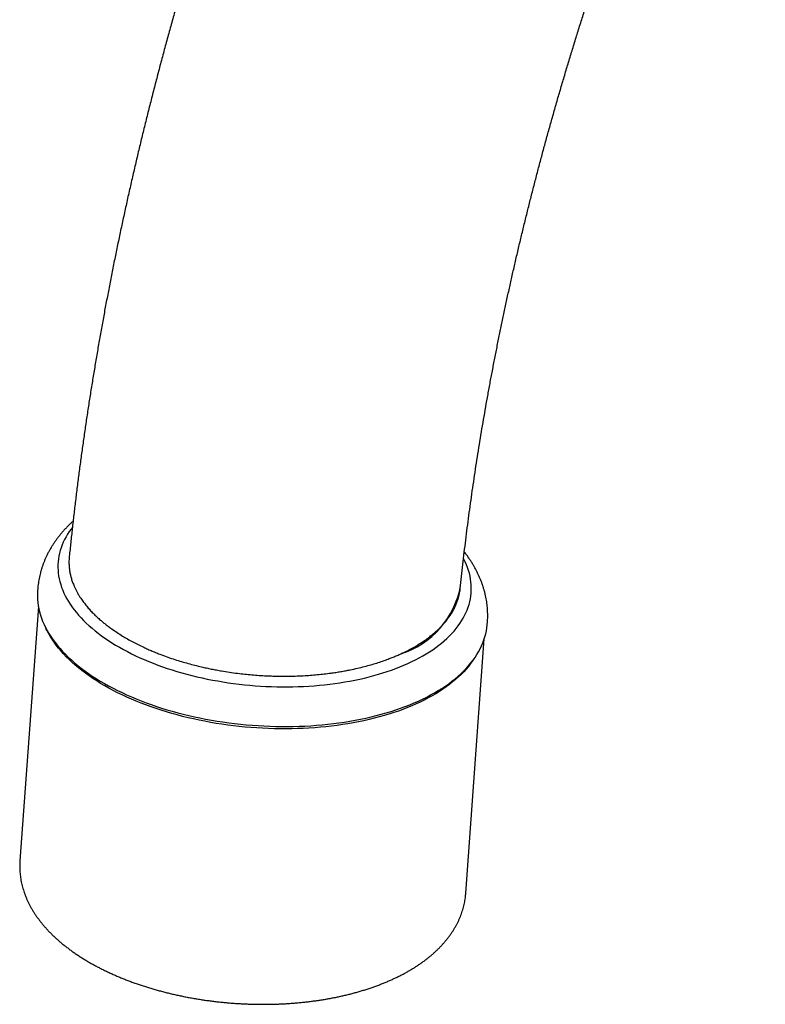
# Model space of a CAD drawing. Header units: millimetres. Extents: x 8 to 775, y 12 to 810.
# Tile 3 of 28: x 570 to 608, y 206 to 256. Entities that reach past the tile are written whole.
import ezdxf

# ---------------------------------------------------------------- set-up
doc = ezdxf.new("R2010")
doc.units = ezdxf.units.MM

msp = doc.modelspace()

# ---------------------------------------------------------------- linework, layer by layer
at = {"color": 7, "linetype": 'Continuous', "lineweight": 30}
for p, q in [((570.887, 226.078), (569.945, 213.103)), ((592.685, 211.453), (593.627, 224.428))]:
    msp.add_line(p, q, dxfattribs=at)
at = {"color": 7, "linetype": 'Continuous', "lineweight": 30, "flags": 128}
for points in [[(572.619, 230.116), (572.558, 230.037), (572.464, 229.905), (572.377, 229.771), (572.297, 229.636), (572.224, 229.5), (572.158, 229.362), (572.099, 229.224), (572.047, 229.084), (572.002, 228.942), (571.964, 228.8), (571.934, 228.658), (571.91, 228.514), (571.894, 228.37), (571.885, 228.225), (571.883, 228.08), (571.889, 227.934), (571.901, 227.788), (571.921, 227.642), (571.948, 227.496), (571.983, 227.35), (572.024, 227.204), (572.073, 227.058), (572.128, 226.913), (572.191, 226.768), (572.261, 226.624), (572.337, 226.48), (572.421, 226.337), (572.512, 226.195), (572.609, 226.054), (572.713, 225.914), (572.823, 225.775), (572.941, 225.637), (573.064, 225.501), (573.194, 225.366), (573.331, 225.232), (573.474, 225.1), (573.622, 224.97), (573.777, 224.841), (573.938, 224.715), (574.105, 224.59), (574.277, 224.468), (574.455, 224.347), (574.638, 224.229), (574.827, 224.113), (575.021, 223.999), (575.22, 223.888), (575.424, 223.779), (575.632, 223.673), (575.846, 223.57), (576.064, 223.469), (576.286, 223.371), (576.512, 223.276), (576.743, 223.184), (576.977, 223.095), (577.215, 223.009), (577.457, 222.926), (577.702, 222.847), (577.95, 222.77), (578.202, 222.697)], [(578.202, 222.697), (578.456, 222.627), (578.713, 222.561), (578.972, 222.498), (579.234, 222.438), (579.499, 222.382), (579.765, 222.329), (580.033, 222.281), (580.302, 222.235), (580.573, 222.194), (580.845, 222.156), (581.119, 222.121), (581.393, 222.091), (581.668, 222.064), (581.944, 222.041), (582.219, 222.022), (582.495, 222.006), (582.771, 221.995), (583.047, 221.987), (583.322, 221.983), (583.597, 221.983), (583.871, 221.987), (584.144, 221.994), (584.415, 222.005), (584.686, 222.021), (584.954, 222.039), (585.221, 222.062), (585.486, 222.089), (585.749, 222.119), (586.01, 222.153), (586.268, 222.19), (586.524, 222.232), (586.777, 222.277), (587.027, 222.325), (587.273, 222.378), (587.517, 222.433), (587.757, 222.493), (587.993, 222.555), (588.225, 222.622), (588.454, 222.691), (588.678, 222.764), (588.898, 222.84), (589.114, 222.92), (589.325, 223.002), (589.531, 223.088), (589.732, 223.177), (589.929, 223.269), (590.12, 223.364), (590.306, 223.461), (590.486, 223.562), (590.661, 223.665), (590.831, 223.771), (590.995, 223.879), (591.152, 223.99), (591.304, 224.104), (591.45, 224.219), (591.589, 224.337), (591.722, 224.458), (591.849, 224.58), (591.97, 224.705), (592.084, 224.831), (592.191, 224.959), (592.291, 225.09), (592.385, 225.221), (592.472, 225.355), (592.552, 225.49), (592.625, 225.626), (592.691, 225.764), (592.751, 225.903), (592.803, 226.043), (592.848, 226.184), (592.885, 226.326), (592.916, 226.469), (592.939, 226.612), (592.956, 226.756), (592.965, 226.901), (592.966, 227.047), (592.961, 227.192), (592.948, 227.338), (592.928, 227.484), (592.901, 227.63), (592.867, 227.776), (592.825, 227.922), (592.777, 228.068), (592.721, 228.213), (592.659, 228.358), (592.589, 228.502), (592.572, 228.535)], [(570.839, 226.668), (570.839, 226.596), (570.845, 226.437), (570.858, 226.279), (570.88, 226.12), (570.91, 225.961), (570.947, 225.802), (570.992, 225.643), (571.045, 225.484), (571.105, 225.326), (571.174, 225.168), (571.25, 225.011), (571.333, 224.855), (571.424, 224.699), (571.523, 224.545), (571.628, 224.391), (571.742, 224.238), (571.862, 224.087), (571.99, 223.937), (572.124, 223.789), (572.266, 223.642), (572.414, 223.496), (572.57, 223.353), (572.732, 223.211), (572.9, 223.071), (573.075, 222.933), (573.257, 222.798), (573.444, 222.664), (573.638, 222.533), (573.838, 222.404), (574.043, 222.278), (574.254, 222.154), (574.471, 222.033), (574.693, 221.915), (574.92, 221.799), (575.152, 221.687), (575.389, 221.577), (575.631, 221.471), (575.878, 221.367), (576.128, 221.267), (576.384, 221.17), (576.643, 221.077), (576.906, 220.986), (577.173, 220.9), (577.443, 220.816), (577.717, 220.737)], [(593.082, 223.379), (593.034, 223.309), (592.932, 223.167), (592.822, 223.027), (592.705, 222.888), (592.581, 222.752), (592.449, 222.618), (592.311, 222.487), (592.166, 222.357), (592.014, 222.23), (591.856, 222.106), (591.691, 221.984), (591.519, 221.864), (591.342, 221.748), (591.158, 221.634), (590.968, 221.523), (590.772, 221.415), (590.57, 221.31), (590.362, 221.209), (590.149, 221.11), (589.931, 221.015), (589.707, 220.923), (589.479, 220.835), (589.245, 220.749), (589.007, 220.668), (588.764, 220.59), (588.517, 220.515), (588.265, 220.445), (588.009, 220.377), (587.75, 220.314), (587.486, 220.255), (587.219, 220.199), (586.949, 220.147), (586.676, 220.099), (586.399, 220.056), (586.12, 220.016), (585.838, 219.98), (585.554, 219.948), (585.267, 219.92), (584.979, 219.896), (584.688, 219.877), (584.396, 219.861), (584.103, 219.85), (583.808, 219.842), (583.512, 219.839), (583.216, 219.84), (582.918, 219.845), (582.621, 219.854), (582.323, 219.867), (582.025, 219.885), (581.728, 219.906), (581.43, 219.932), (581.134, 219.962), (580.838, 219.995), (580.543, 220.033), (580.249, 220.075), (579.957, 220.12), (579.666, 220.17), (579.377, 220.223), (579.091, 220.281), (578.806, 220.342), (578.524, 220.407), (578.244, 220.476), (577.967, 220.548), (577.693, 220.624), (577.422, 220.704), (577.155, 220.787), (576.891, 220.874), (576.631, 220.964), (576.375, 221.057), (576.122, 221.154), (575.874, 221.254), (575.631, 221.357), (575.392, 221.463), (575.158, 221.572), (574.928, 221.684), (574.704, 221.799), (574.485, 221.917), (574.271, 222.038), (574.063, 222.161), (573.86, 222.287), (573.663, 222.415), (573.472, 222.545), (573.288, 222.678), (573.109, 222.813), (572.936, 222.95), (572.771, 223.089), (572.611, 223.23), (572.458, 223.373), (572.312, 223.517), (572.173, 223.663), (572.041, 223.811), (571.916, 223.959), (571.797, 224.11), (571.687, 224.261), (571.583, 224.414), (571.487, 224.567), (571.398, 224.722), (571.316, 224.877), (571.275, 224.962)], [(577.717, 220.737), (577.993, 220.661), (578.273, 220.588), (578.556, 220.52), (578.841, 220.455), (579.128, 220.394), (579.418, 220.337), (579.71, 220.283), (580.003, 220.234), (580.298, 220.189), (580.595, 220.147), (580.892, 220.11), (581.191, 220.077), (581.49, 220.048), (581.79, 220.023), (582.09, 220.002), (582.391, 219.985), (582.691, 219.972), (582.991, 219.964), (583.291, 219.96), (583.59, 219.959), (583.888, 219.963), (584.185, 219.972), (584.48, 219.984), (584.775, 220), (585.067, 220.021), (585.358, 220.046), (585.647, 220.074), (585.933, 220.107), (586.217, 220.144), (586.498, 220.185), (586.776, 220.23), (587.051, 220.279), (587.323, 220.332), (587.592, 220.389), (587.857, 220.45), (588.118, 220.514), (588.375, 220.583), (588.628, 220.655), (588.877, 220.73), (589.121, 220.81), (589.36, 220.893), (589.595, 220.979), (589.825, 221.069), (590.049, 221.162), (590.268, 221.259), (590.482, 221.359), (590.69, 221.462), (590.893, 221.569), (591.089, 221.678), (591.28, 221.79), (591.464, 221.905), (591.642, 222.024), (591.814, 222.144), (591.979, 222.268), (592.138, 222.394), (592.29, 222.522), (592.435, 222.653), (592.573, 222.787), (592.704, 222.922), (592.828, 223.06), (592.945, 223.2), (593.054, 223.341), (593.156, 223.485), (593.251, 223.63), (593.338, 223.777), (593.418, 223.925), (593.49, 224.075), (593.554, 224.226), (593.611, 224.379), (593.66, 224.532), (593.701, 224.687), (593.734, 224.842), (593.76, 224.999), (593.76, 225.004)]]:
    msp.add_lwpolyline(points, dxfattribs=at)
at = {"color": 7, "linetype": 'Continuous', "lineweight": 30}
msp.add_arc((588.008, 227.935), 4.481, 287.6049, 349.9873, dxfattribs=at)
for points, knots in [([(758.667, 311.84), (758.667, 311.96), (758.666, 312.306), (758.663, 312.877), (758.655, 313.552), (758.644, 314.225), (758.628, 314.896), (758.609, 315.566), (758.586, 316.233), (758.559, 316.899), (758.529, 317.562), (758.494, 318.224), (758.456, 318.883), (758.414, 319.541), (758.368, 320.196), (758.318, 320.849), (758.265, 321.5), (758.207, 322.149), (758.146, 322.796), (758.081, 323.44), (758.012, 324.083), (757.939, 324.723), (757.862, 325.36), (757.782, 325.995), (757.697, 326.628), (757.609, 327.259), (757.517, 327.887), (757.421, 328.512), (757.321, 329.135), (757.218, 329.756), (757.11, 330.374), (756.999, 330.989), (756.884, 331.602), (756.765, 332.212), (756.642, 332.82), (756.516, 333.424), (756.385, 334.026), (756.251, 334.625), (756.113, 335.222), (755.971, 335.815), (755.825, 336.406), (755.676, 336.994), (755.522, 337.579), (755.365, 338.161), (755.205, 338.74), (755.04, 339.316), (754.872, 339.888), (754.699, 340.458), (754.524, 341.025), (754.344, 341.589), (754.161, 342.149), (753.973, 342.706), (753.783, 343.26), (753.588, 343.811), (753.39, 344.359), (753.188, 344.903), (752.983, 345.444), (752.773, 345.981), (752.56, 346.516), (752.344, 347.046), (752.124, 347.574), (751.9, 348.098), (751.673, 348.618), (751.442, 349.135), (751.207, 349.648), (750.969, 350.158), (750.728, 350.664), (750.483, 351.167), (750.234, 351.666), (749.982, 352.161), (749.726, 352.653), (749.467, 353.141), (749.205, 353.625), (748.939, 354.105), (748.67, 354.582), (748.397, 355.055), (748.121, 355.524), (747.841, 355.989), (747.559, 356.451), (747.273, 356.908), (746.983, 357.362), (746.69, 357.812), (746.394, 358.258), (746.095, 358.7), (745.793, 359.138), (745.487, 359.572), (745.178, 360.002), (744.866, 360.428), (744.551, 360.851), (744.232, 361.269), (743.911, 361.683), (743.586, 362.093), (743.259, 362.499), (742.928, 362.901), (742.594, 363.299), (742.257, 363.693), (741.917, 364.082), (741.574, 364.468), (741.228, 364.85), (740.88, 365.227), (740.528, 365.6), (740.173, 365.969), (739.815, 366.334), (739.455, 366.695), (739.091, 367.051), (738.725, 367.404), (738.356, 367.752), (737.984, 368.096), (737.609, 368.436), (737.232, 368.772), (736.851, 369.103), (736.468, 369.43), (736.082, 369.753), (735.694, 370.072), (735.303, 370.386), (734.908, 370.696), (734.512, 371.002), (734.112, 371.304), (733.71, 371.601), (733.306, 371.894), (732.898, 372.183), (732.488, 372.468), (732.076, 372.748), (731.661, 373.024), (731.243, 373.295), (730.823, 373.563), (730.4, 373.826), (729.975, 374.084), (729.547, 374.338), (729.117, 374.588), (728.684, 374.834), (728.248, 375.075), (727.811, 375.312), (727.37, 375.544), (726.928, 375.772), (726.483, 375.996), (726.035, 376.215), (725.585, 376.43), (725.133, 376.64), (724.679, 376.846), (724.222, 377.048), (723.762, 377.245), (723.301, 377.437), (722.837, 377.626), (722.371, 377.809), (721.902, 377.989), (721.431, 378.163), (720.958, 378.333), (720.483, 378.499), (720.006, 378.66), (719.526, 378.817), (719.044, 378.969), (718.56, 379.117), (718.074, 379.26), (717.585, 379.399), (717.095, 379.533), (716.602, 379.662), (716.107, 379.787), (715.61, 379.907), (715.111, 380.023), (714.61, 380.134), (714.107, 380.24), (713.602, 380.342), (713.095, 380.439), (712.586, 380.531), (712.075, 380.619), (711.562, 380.702), (711.046, 380.781), (710.53, 380.855), (710.011, 380.924), (709.49, 380.988), (708.967, 381.048), (708.443, 381.103), (707.916, 381.153), (707.388, 381.199), (706.858, 381.239), (706.327, 381.275), (705.793, 381.307), (705.258, 381.333), (704.721, 381.355), (704.182, 381.372), (703.642, 381.384), (703.1, 381.391), (702.557, 381.394), (702.012, 381.392), (701.465, 381.384), (700.917, 381.373), (700.367, 381.356), (699.816, 381.334), (699.263, 381.308), (698.709, 381.277), (698.154, 381.241), (697.597, 381.2), (697.039, 381.155), (696.479, 381.104), (695.918, 381.049), (695.356, 380.989), (694.792, 380.924), (694.228, 380.854), (693.662, 380.779), (693.095, 380.7), (692.527, 380.615), (691.957, 380.526), (691.387, 380.432), (690.816, 380.334), (690.243, 380.23), (689.67, 380.121), (689.095, 380.008), (688.52, 379.89), (687.944, 379.767), (687.367, 379.64), (686.789, 379.507), (686.21, 379.37), (685.63, 379.228), (685.05, 379.081), (684.469, 378.93), (683.887, 378.773), (683.305, 378.612), (682.722, 378.447), (682.138, 378.276), (681.554, 378.101), (680.969, 377.921), (680.384, 377.736), (679.798, 377.547), (679.211, 377.353), (678.624, 377.154), (678.037, 376.951), (677.45, 376.743), (676.862, 376.531), (676.273, 376.313), (675.685, 376.092), (675.096, 375.865), (674.507, 375.634), (673.917, 375.399), (673.328, 375.159), (672.738, 374.914), (672.148, 374.665), (671.558, 374.412), (670.968, 374.154), (670.378, 373.891), (669.787, 373.624), (669.197, 373.353), (668.607, 373.077), (668.016, 372.796), (667.426, 372.512), (666.836, 372.223), (666.246, 371.929), (665.656, 371.632), (665.067, 371.329), (664.477, 371.023), (663.888, 370.712), (663.298, 370.397), (662.71, 370.078), (662.121, 369.755), (661.533, 369.427), (660.945, 369.095), (660.357, 368.759), (659.77, 368.419), (659.183, 368.074), (658.596, 367.726), (658.01, 367.373), (657.424, 367.016), (656.839, 366.655), (656.254, 366.29), (655.67, 365.921), (655.087, 365.548), (654.503, 365.171), (653.921, 364.79), (653.339, 364.405), (652.758, 364.016), (652.177, 363.623), (651.597, 363.226), (651.018, 362.826), (650.439, 362.421), (649.861, 362.012), (649.284, 361.6), (648.708, 361.184), (648.132, 360.764), (647.558, 360.34), (646.984, 359.913), (646.41, 359.481), (645.838, 359.046), (645.267, 358.608), (644.696, 358.165), (644.127, 357.719), (643.558, 357.27), (642.991, 356.816), (642.424, 356.359), (641.859, 355.899), (641.294, 355.435), (640.73, 354.967), (640.168, 354.496), (639.607, 354.021), (639.046, 353.543), (638.487, 353.061), (637.929, 352.576), (637.372, 352.087), (636.816, 351.595), (636.262, 351.1), (635.709, 350.601), (635.157, 350.099), (634.606, 349.594), (634.056, 349.085), (633.508, 348.573), (632.961, 348.058), (632.416, 347.539), (631.871, 347.018), (631.329, 346.493), (630.787, 345.965), (630.247, 345.434), (629.708, 344.899), (629.171, 344.362), (628.635, 343.821), (628.101, 343.277), (627.568, 342.731), (627.037, 342.181), (626.508, 341.628), (625.979, 341.073), (625.453, 340.514), (624.928, 339.952), (624.404, 339.388), (623.883, 338.82), (623.363, 338.25), (622.844, 337.677), (622.327, 337.101), (621.812, 336.522), (621.299, 335.941), (620.787, 335.356), (620.277, 334.769), (619.769, 334.179), (619.263, 333.587), (618.759, 332.992), (618.256, 332.394), (617.755, 331.794), (617.256, 331.191), (616.759, 330.585), (616.264, 329.977), (615.771, 329.366), (615.279, 328.753), (614.79, 328.138), (614.302, 327.519), (613.817, 326.899), (613.333, 326.276), (612.852, 325.651), (612.372, 325.023), (611.895, 324.393), (611.42, 323.761), (610.947, 323.126), (610.475, 322.489), (610.006, 321.85), (609.54, 321.209), (609.075, 320.565), (608.612, 319.92), (608.152, 319.272), (607.694, 318.622), (607.238, 317.97), (606.784, 317.316), (606.333, 316.66), (605.883, 316.001), (605.437, 315.341), (604.992, 314.679), (604.55, 314.015), (604.11, 313.349), (603.672, 312.681), (603.237, 312.012), (602.804, 311.34), (602.373, 310.667), (601.945, 309.991), (601.52, 309.314), (601.097, 308.636), (600.676, 307.955), (600.258, 307.273), (599.842, 306.589), (599.428, 305.904), (599.018, 305.217), (598.61, 304.528), (598.204, 303.838), (597.801, 303.146), (597.4, 302.453), (597.002, 301.758), (596.607, 301.062), (596.214, 300.365), (595.824, 299.666), (595.437, 298.965), (595.052, 298.264), (594.67, 297.56), (594.291, 296.856), (593.914, 296.15), (593.54, 295.444), (593.169, 294.735), (592.801, 294.026), (592.435, 293.316), (592.072, 292.604), (591.712, 291.891), (591.355, 291.177), (591.001, 290.463), (590.649, 289.747), (590.3, 289.03), (589.954, 288.312), (589.611, 287.593), (589.271, 286.873), (588.934, 286.152), (588.6, 285.431), (588.269, 284.708), (587.94, 283.985), (587.615, 283.261), (587.292, 282.536), (586.973, 281.81), (586.656, 281.084), (586.343, 280.357), (586.032, 279.629), (585.725, 278.901), (585.421, 278.172), (585.119, 277.443), (584.821, 276.713), (584.526, 275.982), (584.234, 275.251), (583.945, 274.519), (583.659, 273.787), (583.376, 273.055), (583.097, 272.322), (582.821, 271.589), (582.547, 270.855), (582.277, 270.122), (582.01, 269.387), (581.747, 268.653), (581.486, 267.918), (581.229, 267.183), (580.975, 266.448), (580.724, 265.713), (580.477, 264.978), (580.232, 264.242), (579.991, 263.507), (579.754, 262.771), (579.519, 262.036), (579.288, 261.3), (579.061, 260.565), (578.836, 259.829), (578.615, 259.094), (578.397, 258.359), (578.183, 257.624), (577.972, 256.889), (577.764, 256.154), (577.56, 255.419), (577.359, 254.685), (577.162, 253.951), (576.968, 253.217), (576.777, 252.484), (576.59, 251.751), (576.406, 251.018), (576.226, 250.286), (576.049, 249.554), (575.876, 248.823), (575.706, 248.092), (575.539, 247.362), (575.376, 246.632), (575.217, 245.903), (575.061, 245.174), (574.909, 244.446), (574.76, 243.719), (574.615, 242.992), (574.473, 242.266), (574.335, 241.541), (574.2, 240.816), (574.069, 240.092), (573.942, 239.37), (573.818, 238.647), (573.698, 237.926), (573.581, 237.206), (573.468, 236.487), (573.358, 235.768), (573.253, 235.051), (573.15, 234.334), (573.052, 233.619), (572.957, 232.904), (572.866, 232.191), (572.778, 231.479), (572.694, 230.768), (572.614, 230.058), (572.538, 229.349), (572.487, 228.866), (572.463, 228.619), (572.462, 228.608)], [0, 0, 0, 0, 0.001132, 0.003263, 0.005394, 0.007525, 0.009656, 0.011787, 0.013918, 0.016049, 0.01818, 0.020312, 0.022443, 0.024573, 0.026704, 0.028835, 0.030965, 0.033096, 0.035226, 0.037356, 0.039485, 0.041615, 0.043744, 0.045872, 0.048001, 0.050128, 0.052256, 0.054383, 0.05651, 0.058636, 0.060761, 0.062886, 0.06501, 0.067134, 0.069257, 0.071379, 0.0735, 0.075621, 0.077741, 0.07986, 0.081978, 0.084095, 0.08621, 0.088325, 0.090439, 0.092552, 0.094663, 0.096774, 0.098883, 0.10099, 0.103097, 0.105202, 0.107305, 0.109407, 0.111508, 0.113607, 0.115704, 0.1178, 0.119894, 0.121987, 0.124077, 0.126166, 0.128253, 0.130338, 0.132421, 0.134503, 0.136582, 0.13866, 0.140735, 0.142808, 0.144879, 0.146949, 0.149016, 0.151081, 0.153143, 0.155204, 0.157262, 0.159318, 0.161372, 0.163424, 0.165473, 0.167521, 0.169566, 0.171608, 0.173649, 0.175687, 0.177723, 0.179757, 0.181788, 0.183818, 0.185845, 0.18787, 0.189893, 0.191914, 0.193932, 0.195949, 0.197964, 0.199976, 0.201987, 0.203995, 0.206002, 0.208007, 0.21001, 0.212011, 0.214011, 0.216009, 0.218005, 0.22, 0.221993, 0.223985, 0.225975, 0.227964, 0.229951, 0.231938, 0.233923, 0.235907, 0.23789, 0.239872, 0.241853, 0.243834, 0.245813, 0.247792, 0.24977, 0.251748, 0.253725, 0.255702, 0.257678, 0.259654, 0.26163, 0.263606, 0.265582, 0.267557, 0.269533, 0.271509, 0.273485, 0.275461, 0.277438, 0.279415, 0.281393, 0.283371, 0.28535, 0.28733, 0.28931, 0.291291, 0.293273, 0.295257, 0.297241, 0.299226, 0.301213, 0.3032, 0.305189, 0.30718, 0.309171, 0.311165, 0.313159, 0.315156, 0.317154, 0.319153, 0.321155, 0.323158, 0.325163, 0.32717, 0.329178, 0.331189, 0.333202, 0.335216, 0.337233, 0.339252, 0.341272, 0.343295, 0.34532, 0.347347, 0.349377, 0.351408, 0.353442, 0.355478, 0.357516, 0.359556, 0.361599, 0.363644, 0.365691, 0.36774, 0.369792, 0.371845, 0.373901, 0.375959, 0.378019, 0.380082, 0.382146, 0.384213, 0.386282, 0.388352, 0.390425, 0.3925, 0.394577, 0.396656, 0.398737, 0.40082, 0.402904, 0.404991, 0.407079, 0.409169, 0.411261, 0.413354, 0.415449, 0.417546, 0.419644, 0.421744, 0.423846, 0.425948, 0.428053, 0.430158, 0.432265, 0.434373, 0.436483, 0.438594, 0.440705, 0.442818, 0.444932, 0.447048, 0.449164, 0.451281, 0.453399, 0.455518, 0.457637, 0.459758, 0.461879, 0.464001, 0.466124, 0.468247, 0.470371, 0.472496, 0.474621, 0.476746, 0.478872, 0.480999, 0.483126, 0.485253, 0.487381, 0.489509, 0.491638, 0.493766, 0.495895, 0.498024, 0.500154, 0.502283, 0.504413, 0.506543, 0.508673, 0.510803, 0.512933, 0.515063, 0.517193, 0.519324, 0.521454, 0.523584, 0.525714, 0.527844, 0.529974, 0.532104, 0.534234, 0.536364, 0.538494, 0.540623, 0.542753, 0.544882, 0.547011, 0.54914, 0.551269, 0.553397, 0.555526, 0.557654, 0.559782, 0.561909, 0.564037, 0.566164, 0.568291, 0.570418, 0.572545, 0.574671, 0.576797, 0.578923, 0.581049, 0.583174, 0.585299, 0.587424, 0.589548, 0.591673, 0.593797, 0.595921, 0.598044, 0.600167, 0.60229, 0.604413, 0.606535, 0.608657, 0.610779, 0.612901, 0.615022, 0.617143, 0.619264, 0.621385, 0.623505, 0.625625, 0.627745, 0.629864, 0.631984, 0.634103, 0.636221, 0.63834, 0.640458, 0.642576, 0.644694, 0.646811, 0.648928, 0.651046, 0.653162, 0.655279, 0.657395, 0.659511, 0.661627, 0.663743, 0.665858, 0.667974, 0.670089, 0.672203, 0.674318, 0.676432, 0.678547, 0.680661, 0.682774, 0.684888, 0.687002, 0.689115, 0.691228, 0.693341, 0.695454, 0.697566, 0.699679, 0.701791, 0.703903, 0.706015, 0.708127, 0.710239, 0.71235, 0.714462, 0.716573, 0.718684, 0.720795, 0.722906, 0.725017, 0.727128, 0.729238, 0.731349, 0.733459, 0.735569, 0.737679, 0.73979, 0.7419, 0.74401, 0.746119, 0.748229, 0.750339, 0.752449, 0.754558, 0.756668, 0.758777, 0.760887, 0.762996, 0.765106, 0.767215, 0.769324, 0.771434, 0.773543, 0.775652, 0.777761, 0.77987, 0.78198, 0.784089, 0.786198, 0.788307, 0.790417, 0.792526, 0.794635, 0.796744, 0.798854, 0.800963, 0.803072, 0.805182, 0.807291, 0.809401, 0.81151, 0.81362, 0.815729, 0.817839, 0.819949, 0.822059, 0.824168, 0.826278, 0.828388, 0.830499, 0.832609, 0.834719, 0.83683, 0.83894, 0.841051, 0.843161, 0.845272, 0.847383, 0.849494, 0.851605, 0.853717, 0.855828, 0.85794, 0.860052, 0.862163, 0.864275, 0.866388, 0.8685, 0.870612, 0.872725, 0.874838, 0.876951, 0.879064, 0.881177, 0.883291, 0.885405, 0.887519, 0.889633, 0.891747, 0.893861, 0.895976, 0.898091, 0.900206, 0.902321, 0.904437, 0.906553, 0.908669, 0.910785, 0.912901, 0.915018, 0.917135, 0.919252, 0.921369, 0.923487, 0.925605, 0.927723, 0.929841, 0.93196, 0.934079, 0.936198, 0.938317, 0.940437, 0.942557, 0.944677, 0.946798, 0.948918, 0.951039, 0.953161, 0.955282, 0.957404, 0.959526, 0.961648, 0.963771, 0.965894, 0.968017, 0.970141, 0.972264, 0.974388, 0.976513, 0.978637, 0.980762, 0.982887, 0.985013, 0.987138, 0.989264, 0.99139, 0.993517, 0.995644, 0.997771, 0.999898, 1, 1, 1, 1]), ([(592.402, 227.007), (592.423, 227.208), (592.466, 227.615), (592.534, 228.229), (592.606, 228.85), (592.682, 229.472), (592.76, 230.096), (592.842, 230.722), (592.928, 231.349), (593.016, 231.978), (593.109, 232.609), (593.204, 233.241), (593.303, 233.875), (593.405, 234.51), (593.51, 235.147), (593.619, 235.785), (593.731, 236.425), (593.846, 237.066), (593.965, 237.709), (594.087, 238.352), (594.212, 238.997), (594.341, 239.643), (594.473, 240.291), (594.608, 240.94), (594.747, 241.589), (594.889, 242.24), (595.034, 242.892), (595.182, 243.545), (595.334, 244.2), (595.489, 244.855), (595.647, 245.511), (595.809, 246.168), (595.974, 246.826), (596.142, 247.484), (596.313, 248.144), (596.488, 248.804), (596.666, 249.466), (596.847, 250.128), (597.032, 250.79), (597.219, 251.453), (597.41, 252.117), (597.604, 252.782), (597.801, 253.447), (598.002, 254.112), (598.206, 254.779), (598.412, 255.445), (598.622, 256.112), (598.836, 256.78), (599.052, 257.447), (599.271, 258.115), (599.494, 258.784), (599.72, 259.453), (599.949, 260.121), (600.181, 260.791), (600.416, 261.46), (600.654, 262.129), (600.895, 262.799), (601.14, 263.468), (601.387, 264.138), (601.638, 264.808), (601.891, 265.477), (602.148, 266.147), (602.407, 266.816), (602.67, 267.486), (602.936, 268.155), (603.204, 268.824), (603.476, 269.492), (603.75, 270.161), (604.028, 270.829), (604.308, 271.497), (604.591, 272.164), (604.878, 272.831), (605.167, 273.498), (605.459, 274.164), (605.754, 274.83), (606.051, 275.495), (606.352, 276.16), (606.655, 276.824), (606.962, 277.487), (607.271, 278.15), (607.582, 278.812), (607.897, 279.474), (608.214, 280.134), (608.534, 280.794), (608.857, 281.453), (609.183, 282.111), (609.511, 282.768), (609.842, 283.425), (610.176, 284.08), (610.512, 284.735), (610.851, 285.388), (611.192, 286.04), (611.536, 286.692), (611.883, 287.342), (612.232, 287.991), (612.584, 288.639), (612.938, 289.285), (613.295, 289.931), (613.655, 290.575), (614.017, 291.218), (614.381, 291.86), (614.748, 292.5), (615.117, 293.139), (615.489, 293.776), (615.863, 294.412), (616.239, 295.047), (616.618, 295.679), (616.999, 296.311), (617.382, 296.941), (617.768, 297.569), (618.156, 298.196), (618.546, 298.821), (618.939, 299.444), (619.334, 300.065), (619.731, 300.685), (620.13, 301.303), (620.531, 301.919), (620.934, 302.534), (621.34, 303.146), (621.748, 303.757), (622.158, 304.365), (622.569, 304.972), (622.983, 305.577), (623.399, 306.179), (623.817, 306.78), (624.237, 307.378), (624.659, 307.975), (625.083, 308.569), (625.509, 309.161), (625.936, 309.751), (626.366, 310.339), (626.797, 310.924), (627.231, 311.507), (627.666, 312.088), (628.102, 312.667), (628.541, 313.243), (628.981, 313.817), (629.423, 314.388), (629.867, 314.957), (630.313, 315.524), (630.76, 316.088), (631.209, 316.649), (631.659, 317.208), (632.111, 317.764), (632.564, 318.318), (633.02, 318.869), (633.476, 319.418), (633.934, 319.964), (634.394, 320.507), (634.855, 321.047), (635.317, 321.585), (635.781, 322.12), (636.246, 322.652), (636.713, 323.181), (637.181, 323.707), (637.65, 324.231), (638.12, 324.751), (638.592, 325.269), (639.065, 325.783), (639.539, 326.295), (640.014, 326.804), (640.491, 327.31), (640.969, 327.812), (641.447, 328.312), (641.927, 328.808), (642.408, 329.302), (642.89, 329.792), (643.373, 330.279), (643.857, 330.763), (644.341, 331.244), (644.827, 331.721), (645.314, 332.195), (645.801, 332.666), (646.29, 333.134), (646.779, 333.598), (647.269, 334.059), (647.76, 334.517), (648.252, 334.971), (648.744, 335.422), (649.237, 335.87), (649.73, 336.314), (650.225, 336.755), (650.72, 337.192), (651.215, 337.625), (651.711, 338.056), (652.208, 338.482), (652.705, 338.905), (653.202, 339.325), (653.701, 339.741), (654.199, 340.153), (654.698, 340.562), (655.197, 340.967), (655.697, 341.369), (656.197, 341.766), (656.697, 342.161), (657.197, 342.551), (657.698, 342.938), (658.199, 343.321), (658.7, 343.7), (659.202, 344.075), (659.703, 344.447), (660.205, 344.815), (660.706, 345.179), (661.208, 345.54), (661.71, 345.896), (662.212, 346.249), (662.713, 346.597), (663.215, 346.942), (663.717, 347.283), (664.218, 347.62), (664.719, 347.954), (665.221, 348.283), (665.722, 348.608), (666.222, 348.93), (666.723, 349.247), (667.223, 349.561), (667.723, 349.87), (668.223, 350.176), (668.722, 350.477), (669.221, 350.775), (669.719, 351.068), (670.218, 351.358), (670.715, 351.643), (671.212, 351.925), (671.709, 352.202), (672.205, 352.476), (672.701, 352.745), (673.196, 353.01), (673.69, 353.271), (674.184, 353.528), (674.677, 353.781), (675.169, 354.03), (675.661, 354.275), (676.152, 354.515), (676.642, 354.752), (677.132, 354.984), (677.62, 355.213), (678.108, 355.437), (678.595, 355.657), (679.081, 355.873), (679.566, 356.085), (680.05, 356.292), (680.533, 356.496), (681.016, 356.695), (681.497, 356.89), (681.977, 357.081), (682.456, 357.268), (682.934, 357.451), (683.411, 357.63), (683.887, 357.804), (684.362, 357.974), (684.836, 358.14), (685.308, 358.302), (685.779, 358.46), (686.249, 358.614), (686.718, 358.763), (687.186, 358.909), (687.652, 359.05), (688.117, 359.187), (688.58, 359.32), (689.043, 359.449), (689.504, 359.573), (689.963, 359.694), (690.421, 359.81), (690.878, 359.922), (691.334, 360.03), (691.788, 360.134), (692.24, 360.234), (692.691, 360.33), (693.141, 360.421), (693.589, 360.508), (694.035, 360.592), (694.48, 360.671), (694.924, 360.746), (695.366, 360.817), (695.806, 360.884), (696.245, 360.946), (696.683, 361.005), (697.118, 361.059), (697.553, 361.11), (697.985, 361.156), (698.416, 361.198), (698.845, 361.236), (699.273, 361.27), (699.699, 361.3), (700.124, 361.325), (700.547, 361.347), (700.968, 361.365), (701.387, 361.378), (701.805, 361.387), (702.221, 361.392), (702.636, 361.394), (703.049, 361.39), (703.46, 361.383), (703.87, 361.372), (704.278, 361.357), (704.684, 361.337), (705.089, 361.314), (705.491, 361.286), (705.893, 361.254), (706.292, 361.218), (706.69, 361.177), (707.087, 361.133), (707.481, 361.084), (707.874, 361.031), (708.265, 360.974), (708.655, 360.913), (709.043, 360.848), (709.429, 360.778), (709.813, 360.704), (710.196, 360.625), (710.577, 360.543), (710.957, 360.456), (711.334, 360.365), (711.71, 360.269), (712.085, 360.169), (712.457, 360.065), (712.828, 359.956), (713.197, 359.843), (713.564, 359.725), (713.929, 359.603), (714.293, 359.477), (714.654, 359.346), (715.014, 359.211), (715.371, 359.071), (715.727, 358.927), (716.081, 358.778), (716.433, 358.625), (716.782, 358.467), (717.13, 358.305), (717.475, 358.138), (717.818, 357.967), (718.159, 357.792), (718.498, 357.612), (718.834, 357.427), (719.168, 357.238), (719.499, 357.045), (719.828, 356.847), (720.155, 356.645), (720.478, 356.439), (720.8, 356.229), (721.118, 356.014), (721.434, 355.795), (721.747, 355.572), (722.058, 355.344), (722.365, 355.113), (722.67, 354.878), (722.972, 354.638), (723.271, 354.394), (723.568, 354.147), (723.861, 353.895), (724.152, 353.64), (724.439, 353.381), (724.724, 353.118), (725.006, 352.851), (725.284, 352.58), (725.56, 352.306), (725.833, 352.027), (726.103, 351.745), (726.371, 351.46), (726.635, 351.17), (726.896, 350.877), (727.155, 350.581), (727.41, 350.28), (727.663, 349.977), (727.913, 349.669), (728.16, 349.358), (728.404, 349.043), (728.645, 348.725), (728.883, 348.403), (729.119, 348.078), (729.352, 347.749), (729.582, 347.417), (729.809, 347.081), (730.033, 346.741), (730.255, 346.398), (730.474, 346.052), (730.69, 345.702), (730.903, 345.348), (731.113, 344.992), (731.321, 344.631), (731.526, 344.267), (731.728, 343.9), (731.927, 343.529), (732.123, 343.155), (732.317, 342.777), (732.508, 342.396), (732.696, 342.011), (732.882, 341.623), (733.065, 341.231), (733.244, 340.836), (733.422, 340.438), (733.596, 340.036), (733.767, 339.631), (733.936, 339.222), (734.102, 338.81), (734.265, 338.395), (734.425, 337.976), (734.583, 337.554), (734.738, 337.128), (734.889, 336.699), (735.038, 336.267), (735.184, 335.831), (735.328, 335.392), (735.468, 334.95), (735.606, 334.505), (735.74, 334.056), (735.872, 333.604), (736.001, 333.148), (736.127, 332.69), (736.25, 332.228), (736.37, 331.763), (736.487, 331.295), (736.601, 330.823), (736.712, 330.348), (736.821, 329.871), (736.926, 329.39), (737.028, 328.905), (737.128, 328.418), (737.224, 327.928), (737.317, 327.434), (737.407, 326.938), (737.495, 326.438), (737.579, 325.936), (737.66, 325.43), (737.738, 324.922), (737.813, 324.41), (737.885, 323.896), (737.953, 323.378), (738.019, 322.858), (738.082, 322.335), (738.141, 321.809), (738.197, 321.28), (738.251, 320.748), (738.301, 320.213), (738.347, 319.676), (738.391, 319.136), (738.432, 318.593), (738.469, 318.048), (738.503, 317.499), (738.534, 316.949), (738.562, 316.395), (738.586, 315.839), (738.607, 315.28), (738.626, 314.719), (738.64, 314.155), (738.652, 313.589), (738.66, 313.02), (738.665, 312.459), (738.667, 312.065), (738.667, 311.862), (738.667, 311.84)], [0, 0, 0, 0, 0.002138, 0.004325, 0.006511, 0.008698, 0.010886, 0.013074, 0.015262, 0.01745, 0.019639, 0.021828, 0.024018, 0.026208, 0.028398, 0.030589, 0.03278, 0.034972, 0.037164, 0.039356, 0.041548, 0.043741, 0.045935, 0.048128, 0.050322, 0.052517, 0.054711, 0.056907, 0.059102, 0.061298, 0.063494, 0.06569, 0.067887, 0.070084, 0.072281, 0.074479, 0.076677, 0.078876, 0.081074, 0.083273, 0.085472, 0.087672, 0.089872, 0.092072, 0.094272, 0.096473, 0.098674, 0.100875, 0.103077, 0.105278, 0.10748, 0.109683, 0.111885, 0.114088, 0.116291, 0.118494, 0.120698, 0.122901, 0.125105, 0.12731, 0.129514, 0.131718, 0.133923, 0.136128, 0.138333, 0.140539, 0.142744, 0.14495, 0.147156, 0.149362, 0.151568, 0.153774, 0.155981, 0.158187, 0.160394, 0.162601, 0.164808, 0.167015, 0.169223, 0.17143, 0.173638, 0.175845, 0.178053, 0.180261, 0.182469, 0.184677, 0.186885, 0.189093, 0.191302, 0.19351, 0.195718, 0.197927, 0.200135, 0.202344, 0.204553, 0.206761, 0.20897, 0.211179, 0.213387, 0.215596, 0.217805, 0.220014, 0.222223, 0.224431, 0.22664, 0.228849, 0.231058, 0.233266, 0.235475, 0.237684, 0.239893, 0.242101, 0.24431, 0.246518, 0.248727, 0.250935, 0.253143, 0.255352, 0.25756, 0.259768, 0.261976, 0.264184, 0.266392, 0.268599, 0.270807, 0.273014, 0.275222, 0.277429, 0.279636, 0.281843, 0.28405, 0.286257, 0.288463, 0.29067, 0.292876, 0.295082, 0.297288, 0.299494, 0.301699, 0.303905, 0.30611, 0.308315, 0.31052, 0.312725, 0.314929, 0.317133, 0.319337, 0.321541, 0.323745, 0.325948, 0.328151, 0.330354, 0.332557, 0.334759, 0.336961, 0.339163, 0.341365, 0.343566, 0.345767, 0.347968, 0.350168, 0.352369, 0.354569, 0.356768, 0.358968, 0.361167, 0.363366, 0.365564, 0.367762, 0.36996, 0.372157, 0.374355, 0.376552, 0.378748, 0.380944, 0.38314, 0.385336, 0.387531, 0.389726, 0.39192, 0.394114, 0.396308, 0.398501, 0.400694, 0.402887, 0.405079, 0.407271, 0.409463, 0.411654, 0.413845, 0.416035, 0.418226, 0.420415, 0.422605, 0.424794, 0.426982, 0.42917, 0.431358, 0.433546, 0.435733, 0.437919, 0.440106, 0.442291, 0.444477, 0.446662, 0.448847, 0.451031, 0.453215, 0.455399, 0.457582, 0.459765, 0.461948, 0.46413, 0.466312, 0.468494, 0.470675, 0.472856, 0.475037, 0.477217, 0.479397, 0.481577, 0.483757, 0.485936, 0.488115, 0.490294, 0.492472, 0.49465, 0.496829, 0.499006, 0.501184, 0.503362, 0.505539, 0.507716, 0.509894, 0.512071, 0.514248, 0.516425, 0.518602, 0.520779, 0.522956, 0.525133, 0.52731, 0.529487, 0.531664, 0.533842, 0.536019, 0.538197, 0.540375, 0.542554, 0.544733, 0.546912, 0.549091, 0.551272, 0.553452, 0.555633, 0.557815, 0.559997, 0.56218, 0.564364, 0.566548, 0.568734, 0.57092, 0.573108, 0.575296, 0.577485, 0.579676, 0.581868, 0.584061, 0.586256, 0.588452, 0.590649, 0.592849, 0.59505, 0.597252, 0.599457, 0.601664, 0.603872, 0.606083, 0.608297, 0.610512, 0.61273, 0.614951, 0.617174, 0.6194, 0.621629, 0.623861, 0.626097, 0.628335, 0.630577, 0.632822, 0.635072, 0.637324, 0.639581, 0.641842, 0.644107, 0.646376, 0.64865, 0.650928, 0.653211, 0.655499, 0.657792, 0.66009, 0.662393, 0.664701, 0.667014, 0.669334, 0.671658, 0.673989, 0.676325, 0.678667, 0.681015, 0.683369, 0.685729, 0.688095, 0.690467, 0.692845, 0.695229, 0.697619, 0.700015, 0.702416, 0.704823, 0.707236, 0.709654, 0.712077, 0.714506, 0.716938, 0.719376, 0.721817, 0.724263, 0.726711, 0.729163, 0.731618, 0.734075, 0.736534, 0.738995, 0.741456, 0.743919, 0.746381, 0.748843, 0.751304, 0.753763, 0.756221, 0.758677, 0.76113, 0.76358, 0.766027, 0.76847, 0.770909, 0.773344, 0.775774, 0.778199, 0.780619, 0.783033, 0.785443, 0.787846, 0.790244, 0.792636, 0.795022, 0.797402, 0.799777, 0.802145, 0.804507, 0.806863, 0.809213, 0.811557, 0.813895, 0.816228, 0.818554, 0.820875, 0.823191, 0.825501, 0.827806, 0.830105, 0.8324, 0.834689, 0.836974, 0.839254, 0.841529, 0.8438, 0.846066, 0.848329, 0.850587, 0.852841, 0.855092, 0.857339, 0.859582, 0.861822, 0.864058, 0.866292, 0.868522, 0.87075, 0.872974, 0.875196, 0.877415, 0.879632, 0.881846, 0.884058, 0.886268, 0.888476, 0.890682, 0.892886, 0.895088, 0.897288, 0.899487, 0.901684, 0.90388, 0.906074, 0.908267, 0.910459, 0.912649, 0.914839, 0.917027, 0.919215, 0.921401, 0.923587, 0.925771, 0.927955, 0.930139, 0.932321, 0.934504, 0.936685, 0.938866, 0.941047, 0.943227, 0.945407, 0.947586, 0.949765, 0.951944, 0.954123, 0.956301, 0.958479, 0.960657, 0.962835, 0.965013, 0.967191, 0.969369, 0.971547, 0.973725, 0.975903, 0.97808, 0.980259, 0.982437, 0.984615, 0.986793, 0.988972, 0.991151, 0.993329, 0.995508, 0.997688, 0.999752, 1, 1, 1, 1]), ([(572.658, 230.439), (572.617, 230.402), (572.532, 230.323), (572.407, 230.2), (572.283, 230.072), (572.163, 229.941), (572.049, 229.808), (571.94, 229.674), (571.836, 229.538), (571.737, 229.4), (571.644, 229.261), (571.555, 229.121), (571.472, 228.979), (571.394, 228.836), (571.321, 228.692), (571.254, 228.547), (571.191, 228.401), (571.134, 228.254), (571.081, 228.106), (571.034, 227.958), (570.992, 227.809), (570.955, 227.659), (570.923, 227.509), (570.896, 227.358), (570.875, 227.207), (570.858, 227.055), (570.846, 226.903), (570.84, 226.774), (570.839, 226.696), (570.839, 226.668)], [0, 0, 0, 0, 0.037228, 0.07821, 0.118915, 0.159327, 0.199435, 0.239229, 0.278705, 0.317859, 0.356693, 0.395213, 0.433425, 0.471339, 0.508969, 0.546328, 0.583433, 0.620302, 0.656953, 0.693407, 0.729685, 0.765807, 0.801796, 0.837673, 0.873462, 0.909185, 0.944865, 0.980524, 1, 1, 1, 1]), ([(593.76, 225.004), (593.761, 225.014), (593.77, 225.075), (593.782, 225.187), (593.794, 225.338), (593.801, 225.491), (593.803, 225.643), (593.8, 225.795), (593.792, 225.947), (593.779, 226.1), (593.761, 226.252), (593.738, 226.404), (593.71, 226.555), (593.677, 226.707), (593.639, 226.858), (593.596, 227.009), (593.548, 227.159), (593.495, 227.309), (593.437, 227.458), (593.374, 227.607), (593.305, 227.755), (593.232, 227.903), (593.154, 228.05), (593.07, 228.196), (592.982, 228.341), (592.888, 228.485), (592.789, 228.628), (592.696, 228.756), (592.635, 228.835), (592.609, 228.868)], [0, 0, 0, 0, 0.007757, 0.044876, 0.081949, 0.119, 0.156046, 0.193109, 0.230213, 0.267382, 0.304639, 0.342007, 0.379509, 0.417168, 0.455004, 0.49304, 0.531295, 0.569788, 0.608537, 0.647558, 0.686866, 0.726473, 0.766389, 0.80662, 0.847173, 0.888047, 0.929241, 0.970749, 1, 1, 1, 1]), ([(572.462, 228.608), (572.458, 228.564), (572.45, 228.474), (572.446, 228.31), (572.453, 228.117), (572.478, 227.906), (572.517, 227.703), (572.567, 227.509), (572.631, 227.314), (572.701, 227.138), (572.774, 226.981), (572.845, 226.841), (572.923, 226.703), (573.024, 226.54), (573.152, 226.352), (573.307, 226.151), (573.469, 225.959), (573.637, 225.778), (573.818, 225.6), (573.992, 225.44), (574.157, 225.299), (574.309, 225.176), (574.468, 225.055), (574.662, 224.913), (574.896, 224.753), (575.164, 224.583), (575.432, 224.425), (575.699, 224.278), (575.975, 224.136), (576.234, 224.011), (576.473, 223.902), (576.689, 223.809), (576.909, 223.718), (577.175, 223.614), (577.488, 223.498), (577.839, 223.38), (578.182, 223.273), (578.518, 223.176), (578.859, 223.086), (579.173, 223.009), (579.459, 222.945), (579.714, 222.892), (579.972, 222.842), (580.279, 222.787), (580.637, 222.73), (581.031, 222.676), (581.411, 222.632), (581.777, 222.596), (582.145, 222.568), (582.479, 222.549), (582.779, 222.537), (583.046, 222.529), (583.312, 222.526), (583.626, 222.526), (583.988, 222.534), (584.381, 222.55), (584.755, 222.574), (585.111, 222.604), (585.464, 222.641), (585.78, 222.681), (586.062, 222.722), (586.309, 222.762), (586.553, 222.805), (586.84, 222.861), (587.165, 222.932), (587.513, 223.017), (587.839, 223.106), (588.144, 223.198), (588.442, 223.297), (588.706, 223.391), (588.936, 223.481), (589.136, 223.563), (589.332, 223.649), (589.558, 223.754), (589.81, 223.881), (590.073, 224.025), (590.314, 224.17), (590.534, 224.313), (590.744, 224.462), (590.925, 224.601), (591.078, 224.729), (591.209, 224.845), (591.333, 224.963), (591.473, 225.105), (591.623, 225.273), (591.772, 225.461), (591.9, 225.644), (592.011, 225.823), (592.109, 226.005), (592.185, 226.173), (592.245, 226.325), (592.291, 226.461), (592.33, 226.599), (592.367, 226.762), (592.392, 226.898), (592.399, 226.989), (592.401, 227.007)], [0, 0, 0, 0, 0.007973, 0.0165, 0.029732, 0.042986, 0.05469, 0.066394, 0.078161, 0.089929, 0.098428, 0.106926, 0.115449, 0.123972, 0.137196, 0.150443, 0.16214, 0.173836, 0.185597, 0.197357, 0.205851, 0.214344, 0.222862, 0.23138, 0.244598, 0.257839, 0.269531, 0.281222, 0.292978, 0.304733, 0.313223, 0.321713, 0.330227, 0.338741, 0.351957, 0.365196, 0.376886, 0.388577, 0.40033, 0.412084, 0.420573, 0.429061, 0.437574, 0.446087, 0.459306, 0.472549, 0.484241, 0.495934, 0.50769, 0.519447, 0.527937, 0.536427, 0.544942, 0.553457, 0.566683, 0.579932, 0.59163, 0.603329, 0.615091, 0.626853, 0.635348, 0.643842, 0.652361, 0.66088, 0.674114, 0.687371, 0.699077, 0.710782, 0.722551, 0.734321, 0.742821, 0.75132, 0.759844, 0.768368, 0.781609, 0.794872, 0.806583, 0.818294, 0.830069, 0.841844, 0.850348, 0.858852, 0.86738, 0.875908, 0.88915, 0.902414, 0.914127, 0.925839, 0.937616, 0.949392, 0.957897, 0.966402, 0.974932, 0.983461, 0.996698, 1, 1, 1, 1]), ([(569.945, 213.104), (569.945, 213.098), (569.94, 213.045), (569.936, 212.947), (569.934, 212.807), (569.937, 212.668), (569.945, 212.528), (569.958, 212.389), (569.977, 212.249), (570, 212.109), (570.028, 211.97), (570.061, 211.83), (570.099, 211.691), (570.142, 211.552), (570.191, 211.413), (570.244, 211.275), (570.302, 211.136), (570.366, 210.999), (570.434, 210.862), (570.508, 210.725), (570.587, 210.589), (570.67, 210.454), (570.759, 210.319), (570.853, 210.186), (570.951, 210.054), (571.055, 209.922), (571.163, 209.792), (571.276, 209.663), (571.394, 209.535), (571.516, 209.409), (571.643, 209.284), (571.775, 209.161), (571.91, 209.039), (572.05, 208.919), (572.194, 208.801), (572.343, 208.685), (572.495, 208.57), (572.651, 208.458), (572.811, 208.347), (572.975, 208.238), (573.142, 208.131), (573.312, 208.027), (573.487, 207.924), (573.664, 207.823), (573.845, 207.725), (574.029, 207.629), (574.216, 207.535), (574.406, 207.443), (574.599, 207.353), (574.795, 207.266), (574.993, 207.181), (575.195, 207.098), (575.398, 207.018), (575.605, 206.94), (575.813, 206.864), (576.024, 206.791), (576.237, 206.72), (576.452, 206.652), (576.67, 206.586), (576.889, 206.523), (577.11, 206.462), (577.332, 206.403), (577.557, 206.347), (577.783, 206.294), (578.01, 206.243), (578.239, 206.195), (578.469, 206.149), (578.701, 206.106), (578.933, 206.066), (579.166, 206.028), (579.401, 205.993), (579.636, 205.961), (579.871, 205.931), (580.108, 205.904), (580.345, 205.88), (580.582, 205.858), (580.819, 205.839), (581.057, 205.823), (581.295, 205.809), (581.533, 205.799), (581.771, 205.791), (582.008, 205.785), (582.246, 205.783), (582.483, 205.783), (582.719, 205.786), (582.955, 205.792), (583.19, 205.8), (583.425, 205.811), (583.658, 205.825), (583.891, 205.842), (584.122, 205.862), (584.353, 205.884), (584.582, 205.909), (584.809, 205.937), (585.036, 205.967), (585.26, 206), (585.484, 206.036), (585.705, 206.075), (585.925, 206.116), (586.142, 206.16), (586.358, 206.207), (586.572, 206.256), (586.783, 206.308), (586.992, 206.363), (587.199, 206.421), (587.404, 206.481), (587.606, 206.543), (587.805, 206.609), (588.002, 206.677), (588.195, 206.747), (588.386, 206.821), (588.574, 206.896), (588.759, 206.975), (588.934, 207.053), (589.047, 207.105), (589.099, 207.13)], [0, 0, 0, 0, 0.001047, 0.009249, 0.017451, 0.025656, 0.033871, 0.0421, 0.050348, 0.05862, 0.06692, 0.075252, 0.083621, 0.092028, 0.100477, 0.108971, 0.11751, 0.126097, 0.134731, 0.143412, 0.15214, 0.160914, 0.169731, 0.17859, 0.187488, 0.196422, 0.205389, 0.214386, 0.223409, 0.232455, 0.24152, 0.250602, 0.259698, 0.268804, 0.277918, 0.287039, 0.296163, 0.305289, 0.314415, 0.32354, 0.332663, 0.341781, 0.350896, 0.360006, 0.36911, 0.378209, 0.387301, 0.396388, 0.405468, 0.414542, 0.423609, 0.432671, 0.441726, 0.450775, 0.459818, 0.468856, 0.477888, 0.486915, 0.495937, 0.504954, 0.513966, 0.522975, 0.531979, 0.540979, 0.549977, 0.55897, 0.567961, 0.576949, 0.585935, 0.594919, 0.6039, 0.61288, 0.621859, 0.630836, 0.639813, 0.648789, 0.657765, 0.66674, 0.675716, 0.684692, 0.693668, 0.702646, 0.711625, 0.720605, 0.729586, 0.73857, 0.747555, 0.756544, 0.765534, 0.774528, 0.783525, 0.792526, 0.80153, 0.810539, 0.819552, 0.828569, 0.837591, 0.846619, 0.855651, 0.86469, 0.873734, 0.882784, 0.89184, 0.900903, 0.909973, 0.919049, 0.928132, 0.937222, 0.946319, 0.955422, 0.964533, 0.973649, 0.982772, 0.9919, 1, 1, 1, 1]), ([(589.099, 207.13), (589.13, 207.145), (589.22, 207.188), (589.367, 207.262), (589.537, 207.351), (589.704, 207.443), (589.867, 207.538), (590.027, 207.634), (590.183, 207.734), (590.334, 207.835), (590.482, 207.939), (590.626, 208.046), (590.765, 208.154), (590.9, 208.264), (591.031, 208.377), (591.157, 208.492), (591.278, 208.609), (591.395, 208.727), (591.507, 208.847), (591.614, 208.969), (591.716, 209.093), (591.814, 209.218), (591.906, 209.345), (591.993, 209.473), (592.075, 209.602), (592.152, 209.733), (592.224, 209.864), (592.291, 209.996), (592.353, 210.13), (592.409, 210.264), (592.461, 210.399), (592.507, 210.535), (592.548, 210.671), (592.584, 210.808), (592.615, 210.945), (592.641, 211.083), (592.662, 211.222), (592.677, 211.345), (592.683, 211.422), (592.685, 211.453)], [0, 0, 0, 0, 0.015198, 0.043963, 0.072741, 0.101524, 0.130309, 0.159088, 0.187857, 0.216607, 0.245332, 0.274024, 0.302672, 0.331268, 0.359801, 0.388261, 0.416635, 0.444914, 0.473086, 0.501141, 0.52907, 0.556863, 0.584514, 0.612018, 0.639369, 0.666567, 0.69361, 0.720502, 0.747246, 0.773847, 0.800314, 0.826655, 0.852882, 0.879007, 0.905042, 0.931003, 0.956904, 0.982761, 1, 1, 1, 1])]:
    msp.add_open_spline(points, degree=3, knots=knots, dxfattribs=at)

doc.saveas('drawing.dxf')
